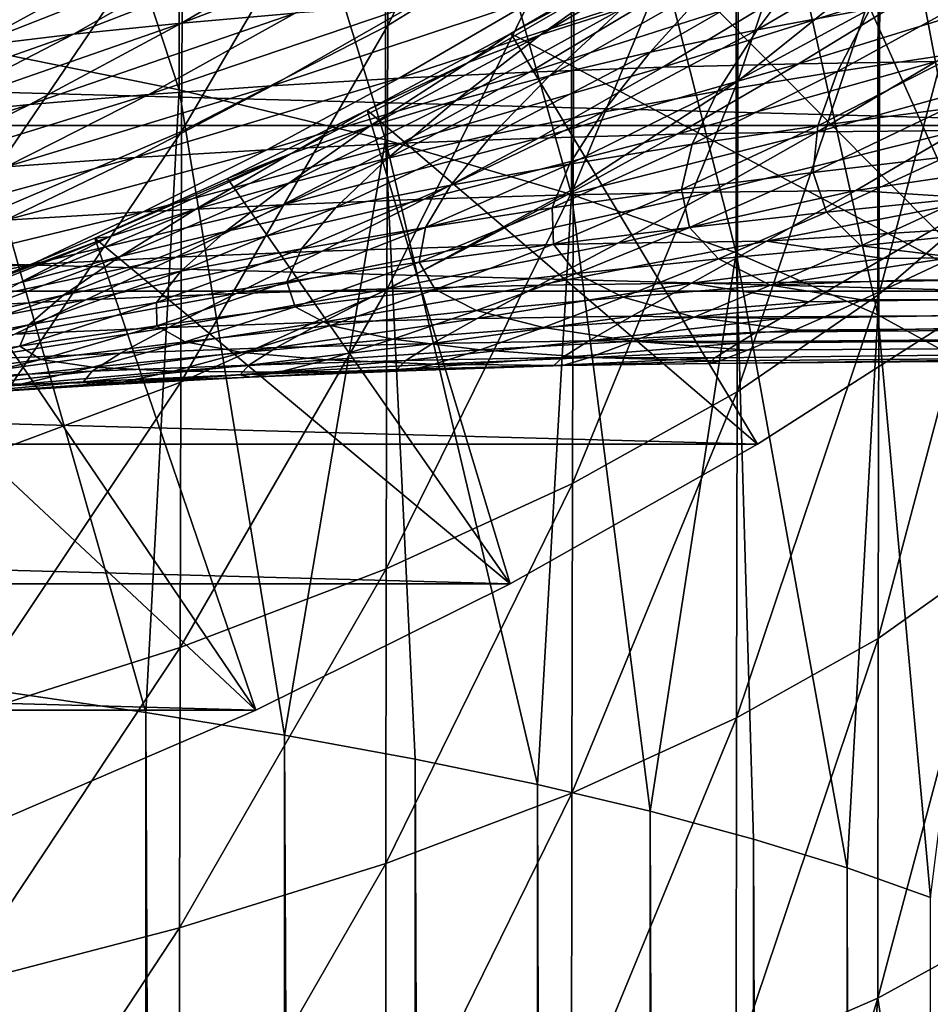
# Model space of a CAD drawing. Header units: metres. Extents: x -25 to 70, y -235 to 25.
# Tile 37 of 89: x 9.5 to 13.91, y -24.43 to -19.67. Entities that reach past the tile are written whole.
import ezdxf

# ---------------------------------------------------------------- set-up
doc = ezdxf.new("R2010")
doc.units = ezdxf.units.M
doc.layers.add('solid_10481012', color=7, linetype='CONTINUOUS')

msp = doc.modelspace()

# ---------------------------------------------------------------- linework, layer by layer
at = {"layer": 'solid_10481012'}
for points in [[(9.190574, -19.790384, 328.685822), (10.274258, -20.009043, 327.812866), (9.19181, -16.725376, 327.799866)], [(10.274258, -20.009043, 327.812866), (10.27564, -17.006947, 326.945038), (9.19181, -16.725376, 327.799866)], [(10.274258, -20.009043, 327.812866), (11.270379, -20.25104, 326.846741), (10.27564, -17.006947, 326.945038)], [(11.270379, -20.25104, 326.846741), (11.271895, -17.318567, 325.998962), (10.27564, -17.006947, 326.945038)], [(11.270379, -20.25104, 326.846741), (12.170236, -20.514355, 325.795471), (11.271895, -17.318567, 325.998962)], [(12.170236, -20.514355, 325.795471), (12.171873, -17.657644, 324.969543), (11.271895, -17.318567, 325.998962)], [(12.170236, -20.514355, 325.795471), (12.966365, -20.796705, 324.668243), (12.171873, -17.657644, 324.969543)], [(12.966365, -20.796705, 324.668243), (12.968109, -18.021231, 323.865723), (12.171873, -17.657644, 324.969543)], [(11.282581, -19.698296, 304.626312), (11.288189, -18.495089, 303.839813), (12.189468, -17.871046, 304.727966)], [(12.183413, -19.141752, 305.557617), (11.282581, -19.698296, 304.626312), (12.189468, -17.871046, 304.727966)], [(12.975128, -19.96739, 307.340546), (12.980403, -18.544979, 306.556274), (13.666568, -17.913012, 307.6138)], [(13.661015, -19.415276, 308.441254), (12.975128, -19.96739, 307.340546), (13.666568, -17.913012, 307.6138)], [(12.966365, -20.796705, 324.668243), (13.651788, -21.095707, 323.474518), (12.968109, -18.021231, 323.865723)], [(13.651788, -21.095707, 323.474518), (13.653625, -18.406258, 322.696808), (12.968109, -18.021231, 323.865723)], [(13.981906, -18.395689, 64.235161), (13.283619, -18.878344, 64.885124), (15.341186, -20.180944)], [(13.651788, -21.095707, 323.474518), (14.220782, -21.408798, 322.224548), (13.653625, -18.406258, 322.696808)], [(14.220782, -21.408798, 322.224548), (14.222695, -18.809429, 321.472809), (13.653625, -18.406258, 322.696808)], [(10.28538, -20.209776, 303.770386), (10.290493, -19.068604, 303.02356), (11.288189, -18.495089, 303.839813)], [(11.282581, -19.698296, 304.626312), (10.28538, -20.209776, 303.770386), (11.288189, -18.495089, 303.839813)], [(12.178461, -20.488758, 306.301117), (12.183413, -19.141752, 305.557617), (12.980403, -18.544979, 306.556274)], [(12.975128, -19.96739, 307.340546), (12.178461, -20.488758, 306.301117), (12.980403, -18.544979, 306.556274)], [(13.6567, -20.99811, 309.166138), (13.661015, -19.415276, 308.441254), (14.230393, -18.837145, 309.593842)], [(14.225899, -20.50638, 310.357635), (13.6567, -20.99811, 309.166138), (14.230393, -18.837145, 309.593842)], [(13.283619, -18.878344, 64.885124), (12.581222, -19.324966, 65.57061), (14.226094, -20.981915)], [(13.283619, -18.878344, 64.885124), (14.226094, -20.981915), (15.341186, -20.180944)], [(9.200523, -20.671934, 302.997009), (9.205097, -19.586813, 302.286041), (10.290493, -19.068604, 303.02356)], [(10.28538, -20.209776, 303.770386), (9.200523, -20.671934, 302.997009), (10.290493, -19.068604, 303.02356)], [(11.277996, -20.974979, 305.331757), (11.282581, -19.698296, 304.626312), (12.183413, -19.141752, 305.557617)], [(12.178461, -20.488758, 306.301117), (11.277996, -20.974979, 305.331757), (12.183413, -19.141752, 305.557617)], [(11.557055, -19.201338, 103.053192), (11.027163, -19.249609, 103.96508), (10.284714, -19.686279, 102.92511)], [(10.834277, -19.6387, 102.042076), (11.557055, -19.201338, 103.053192), (10.284714, -19.686279, 102.92511)], [(11.027163, -19.249609, 103.96508), (10.529306, -19.303759, 104.909279), (9.762037, -19.739948, 103.83757)], [(10.284714, -19.686279, 102.92511), (11.027163, -19.249609, 103.96508), (9.762037, -19.739948, 103.83757)], [(12.846838, -19.251347, 68.062065), (12.020483, -19.743494, 68.96035), (12.522959, -19.384661, 66.987617)], [(12.413144, -19.617029, 69.999359), (12.020483, -19.743494, 68.96035), (12.846838, -19.251347, 68.062065)], [(13.829752, -19.272787, 72.926964), (13.067963, -19.718346, 73.800644), (13.320235, -19.38167, 71.991203)], [(13.614035, -19.616491, 74.671783), (13.067963, -19.718346, 73.800644), (13.829752, -19.272787, 72.926964)], [(15.341186, -20.180944), (-15.341186, -20.180944), (-16.41123, -19.320818)], [(16.41123, -19.320818), (15.341186, -20.180944), (-16.41123, -19.320818)], [(10.529306, -19.303759, 104.909279), (10.065566, -19.363779, 105.877861), (9.26801, -19.799702, 104.772224)], [(9.762037, -19.739948, 103.83757), (10.529306, -19.303759, 104.909279), (9.26801, -19.799702, 104.772224)], [(10.065566, -19.363779, 105.877861), (9.637474, -19.429663, 106.862144), (8.803946, -19.865532, 105.72113)], [(9.26801, -19.799702, 104.772224), (10.065566, -19.363779, 105.877861), (8.803946, -19.865532, 105.72113)], [(12.581222, -19.324966, 65.57061), (11.877484, -19.735844, 66.293091), (14.226094, -20.981915)], [(12.522959, -19.384661, 66.987617), (11.877484, -19.735844, 66.293091), (12.581222, -19.324966, 65.57061)], [(12.522959, -19.384661, 66.987617), (11.670426, -19.875803, 67.905952), (11.877484, -19.735844, 66.293091)], [(12.020483, -19.743494, 68.96035), (11.670426, -19.875803, 67.905952), (12.522959, -19.384661, 66.987617)], [(13.320235, -19.38167, 71.991203), (12.550214, -19.82629, 72.883934), (12.847097, -19.49642, 71.012756)], [(13.067963, -19.718346, 73.800644), (12.550214, -19.82629, 72.883934), (13.320235, -19.38167, 71.991203)], [(12.97103, -21.467709, 308.028259), (12.975128, -19.96739, 307.340546), (13.661015, -19.415276, 308.441254)], [(13.6567, -20.99811, 309.166138), (12.97103, -21.467709, 308.028259), (13.661015, -19.415276, 308.441254)], [(9.637474, -19.429663, 106.862144), (9.193628, -19.529049, 107.78611), (8.58859, -19.833273, 106.980247)], [(8.803946, -19.865532, 105.72113), (9.637474, -19.429663, 106.862144), (8.58859, -19.833273, 106.980247)], [(13.256195, -19.509449, 98.913139), (12.622111, -19.532591, 99.625336), (11.966917, -19.9233, 98.628731)], [(12.611597, -19.899904, 97.941391), (13.256195, -19.509449, 98.913139), (11.966917, -19.9233, 98.628731)], [(12.847097, -19.49642, 71.012756), (12.063565, -19.940315, 71.927795), (12.413144, -19.617029, 69.999359)], [(12.550214, -19.82629, 72.883934), (12.063565, -19.940315, 71.927795), (12.847097, -19.49642, 71.012756)], [(13.904598, -19.492434, 98.254608), (13.256195, -19.509449, 98.913139), (12.611597, -19.899904, 97.941391)], [(13.267992, -19.88283, 97.302406), (13.904598, -19.492434, 98.254608), (12.611597, -19.899904, 97.941391)], [(14.563697, -19.481544, 97.65287), (13.904598, -19.492434, 98.254608), (13.267992, -19.88283, 97.302406)], [(13.933133, -19.87208, 96.7146), (14.563697, -19.481544, 97.65287), (13.267992, -19.88283, 97.302406)], [(12.622111, -19.532591, 99.625336), (12.005374, -19.56185, 100.387253), (11.336432, -19.953012, 99.36087)], [(11.966917, -19.9233, 98.628731), (12.622111, -19.532591, 99.625336), (11.336432, -19.953012, 99.36087)], [(14.185457, -19.520731, 75.491638), (13.455925, -19.91954, 76.374054), (13.614035, -19.616491, 74.671783)], [(14.052427, -19.830473, 77.121689), (13.455925, -19.91954, 76.374054), (14.185457, -19.520731, 75.491638)], [(11.40861, -19.597223, 101.194412), (10.834277, -19.6387, 102.042076), (10.126554, -20.031353, 100.94313)], [(10.722304, -19.989031, 100.133766), (11.40861, -19.597223, 101.194412), (10.126554, -20.031353, 100.94313)], [(12.005374, -19.56185, 100.387253), (11.40861, -19.597223, 101.194412), (10.722304, -19.989031, 100.133766)], [(11.336432, -19.953012, 99.36087), (12.005374, -19.56185, 100.387253), (10.722304, -19.989031, 100.133766)], [(10.834277, -19.6387, 102.042076), (10.284714, -19.686279, 102.92511), (9.551109, -20.079967, 101.784348)], [(10.126554, -20.031353, 100.94313), (10.834277, -19.6387, 102.042076), (9.551109, -20.079967, 101.784348)], [(12.413144, -19.617029, 69.999359), (11.61041, -20.060415, 70.939354), (12.020483, -19.743494, 68.96035)], [(12.063565, -19.940315, 71.927795), (11.61041, -20.060415, 70.939354), (12.413144, -19.617029, 69.999359)], [(13.614035, -19.616491, 74.671783), (12.877989, -20.014906, 75.574631), (13.067963, -19.718346, 73.800644)], [(13.455925, -19.91954, 76.374054), (12.877989, -20.014906, 75.574631), (13.614035, -19.616491, 74.671783)], [(10.284714, -19.686279, 102.92511), (9.762037, -19.739948, 103.83757), (8.997718, -20.134872, 102.652031)], [(9.551109, -20.079967, 101.784348), (10.284714, -19.686279, 102.92511), (8.997718, -20.134872, 102.652031)], [(10.281201, -21.421831, 304.440887), (10.28538, -20.209776, 303.770386), (11.282581, -19.698296, 304.626312)], [(11.277996, -20.974979, 305.331757), (10.281201, -21.421831, 304.440887), (11.282581, -19.698296, 304.626312)], [(9.762037, -19.739948, 103.83757), (9.26801, -19.799702, 104.772224), (8.467849, -20.196054, 103.539658)], [(8.997718, -20.134872, 102.652031), (9.762037, -19.739948, 103.83757), (8.467849, -20.196054, 103.539658)], [(11.877484, -19.735844, 66.293091), (11.182343, -20.10775, 67.046547), (13.06922, -21.721371)], [(11.670426, -19.875803, 67.905952), (11.182343, -20.10775, 67.046547), (11.877484, -19.735844, 66.293091)], [(12.020483, -19.743494, 68.96035), (11.192542, -20.186583, 69.9272), (11.670426, -19.875803, 67.905952)], [(11.61041, -20.060415, 70.939354), (11.192542, -20.186583, 69.9272), (12.020483, -19.743494, 68.96035)], [(11.877484, -19.735844, 66.293091), (13.06922, -21.721371), (14.226094, -20.981915)], [(13.067963, -19.718346, 73.800644), (12.321322, -20.116564, 74.728325), (12.550214, -19.82629, 72.883934)], [(12.877989, -20.014906, 75.574631), (12.321322, -20.116564, 74.728325), (13.067963, -19.718346, 73.800644)], [(10.112626, -23.01786, 328.601715), (10.274258, -20.009043, 327.812866), (9.190574, -19.790384, 328.685822)], [(9.405317, -22.915485, 329.182312), (10.112626, -23.01786, 328.601715), (9.190574, -19.790384, 328.685822)], [(12.550214, -19.82629, 72.883934), (11.78842, -20.224508, 73.840347), (12.063565, -19.940315, 71.927795)], [(12.321322, -20.116564, 74.728325), (11.78842, -20.224508, 73.840347), (12.550214, -19.82629, 72.883934)], [(14.052427, -19.830473, 77.121689), (13.360567, -20.183041, 78.025681), (13.455925, -19.91954, 76.374054)], [(13.980442, -20.100517, 78.695595), (13.360567, -20.183041, 78.025681), (14.052427, -19.830473, 77.121689)], [(11.670426, -19.875803, 67.905952), (10.811073, -20.31881, 68.900764), (11.182343, -20.10775, 67.046547)], [(11.192542, -20.186583, 69.9272), (10.811073, -20.31881, 68.900764), (11.670426, -19.875803, 67.905952)], [(13.267992, -19.88283, 97.302406), (12.611597, -19.899904, 97.941391), (12.010506, -20.241676, 96.918968)], [(12.681659, -20.223255, 96.31469), (13.267992, -19.88283, 97.302406), (12.010506, -20.241676, 96.918968)], [(13.933133, -19.87208, 96.7146), (13.267992, -19.88283, 97.302406), (12.681659, -20.223255, 96.31469)], [(13.359763, -20.211334, 95.755844), (13.933133, -19.87208, 96.7146), (12.681659, -20.223255, 96.31469)], [(13.359763, -20.211334, 95.755844), (14.042265, -20.205917, 95.244141), (14.603804, -19.867657, 96.179924)], [(13.359763, -20.211334, 95.755844), (14.603804, -19.867657, 96.179924), (13.933133, -19.87208, 96.7146)], [(11.966917, -19.9233, 98.628731), (11.336432, -19.953012, 99.36087), (10.698121, -20.29801, 98.253075)], [(11.348667, -20.266598, 97.566154), (11.966917, -19.9233, 98.628731), (10.698121, -20.29801, 98.253075)], [(12.063565, -19.940315, 71.927795), (11.28161, -20.33873, 72.916306), (11.61041, -20.060415, 70.939354)], [(11.78842, -20.224508, 73.840347), (11.28161, -20.33873, 72.916306), (12.063565, -19.940315, 71.927795)], [(12.611597, -19.899904, 97.941391), (11.966917, -19.9233, 98.628731), (11.348667, -20.266598, 97.566154)], [(12.010506, -20.241676, 96.918968), (12.611597, -19.899904, 97.941391), (11.348667, -20.266598, 97.566154)], [(13.455925, -19.91954, 76.374054), (12.753328, -20.272047, 77.305092), (12.877989, -20.014906, 75.574631)], [(13.360567, -20.183041, 78.025681), (12.753328, -20.272047, 77.305092), (13.455925, -19.91954, 76.374054)], [(11.336432, -19.953012, 99.36087), (10.722304, -19.989031, 100.133766), (10.060598, -20.335909, 98.976158)], [(10.698121, -20.29801, 98.253075), (11.336432, -19.953012, 99.36087), (10.060598, -20.335909, 98.976158)], [(12.174615, -21.911158, 306.953735), (12.178461, -20.488758, 306.301117), (12.975128, -19.96739, 307.340546)], [(12.97103, -21.467709, 308.028259), (12.174615, -21.911158, 306.953735), (12.975128, -19.96739, 307.340546)], [(10.126554, -20.031353, 100.94313), (9.551109, -20.079967, 101.784348), (8.831024, -20.431135, 100.515213)], [(9.437716, -20.380287, 99.731567), (10.126554, -20.031353, 100.94313), (8.831024, -20.431135, 100.515213)], [(10.722304, -19.989031, 100.133766), (10.126554, -20.031353, 100.94313), (9.437716, -20.380287, 99.731567)], [(10.060598, -20.335909, 98.976158), (10.722304, -19.989031, 100.133766), (9.437716, -20.380287, 99.731567)], [(10.112626, -23.01786, 328.601715), (10.783348, -23.127491, 327.97995), (10.274258, -20.009043, 327.812866)], [(10.783348, -23.127491, 327.97995), (11.270379, -20.25104, 326.846741), (10.274258, -20.009043, 327.812866)], [(12.877989, -20.014906, 75.574631), (12.161323, -20.367529, 76.537727), (12.321322, -20.116564, 74.728325)], [(12.753328, -20.272047, 77.305092), (12.161323, -20.367529, 76.537727), (12.877989, -20.014906, 75.574631)], [(9.551109, -20.079967, 101.784348), (8.997718, -20.134872, 102.652031), (8.24193, -20.488449, 101.322304)], [(8.831024, -20.431135, 100.515213), (9.551109, -20.079967, 101.784348), (8.24193, -20.488449, 101.322304)], [(11.61041, -20.060415, 70.939354), (10.802897, -20.459223, 71.962685), (11.192542, -20.186583, 69.9272)], [(11.28161, -20.33873, 72.916306), (10.802897, -20.459223, 71.962685), (11.61041, -20.060415, 70.939354)], [(11.182343, -20.10775, 67.046547), (10.507812, -20.437929, 67.820473), (11.87421, -22.396997)], [(10.811073, -20.31881, 68.900764), (10.507812, -20.437929, 67.820473), (11.182343, -20.10775, 67.046547)], [(11.182343, -20.10775, 67.046547), (11.87421, -22.396997), (13.06922, -21.721371)], [(12.321322, -20.116564, 74.728325), (11.586771, -20.469482, 75.728004), (11.78842, -20.224508, 73.840347)], [(12.161323, -20.367529, 76.537727), (11.586771, -20.469482, 75.728004), (12.321322, -20.116564, 74.728325)], [(13.980442, -20.100517, 78.695595), (13.338405, -20.408663, 79.614807), (13.360567, -20.183041, 78.025681)], [(13.981404, -20.333202, 80.20121), (13.338405, -20.408663, 79.614807), (13.980442, -20.100517, 78.695595)], [(14.226094, -20.981915), (-14.226094, -20.981915), (-15.341186, -20.180944)], [(15.341186, -20.180944), (14.226094, -20.981915), (-15.341186, -20.180944)], [(9.196785, -21.825592, 303.635925), (9.200523, -20.671934, 302.997009), (10.28538, -20.209776, 303.770386)], [(10.281201, -21.421831, 304.440887), (9.196785, -21.825592, 303.635925), (10.28538, -20.209776, 303.770386)], [(11.192542, -20.186583, 69.9272), (10.353778, -20.585978, 70.987335), (10.811073, -20.31881, 68.900764)], [(10.802897, -20.459223, 71.962685), (10.353778, -20.585978, 70.987335), (11.192542, -20.186583, 69.9272)], [(11.78842, -20.224508, 73.840347), (11.031718, -20.5779, 74.880623), (11.28161, -20.33873, 72.916306)], [(11.586771, -20.469482, 75.728004), (11.031718, -20.5779, 74.880623), (11.78842, -20.224508, 73.840347)], [(12.681659, -20.223255, 96.31469), (12.010506, -20.241676, 96.918968), (11.457779, -20.53727, 95.834076)], [(12.148701, -20.516821, 95.281647), (12.681659, -20.223255, 96.31469), (11.457779, -20.53727, 95.834076)], [(13.359763, -20.211334, 95.755844), (12.681659, -20.223255, 96.31469), (12.148701, -20.516821, 95.281647)], [(12.844954, -20.503031, 94.768738), (13.359763, -20.211334, 95.755844), (12.148701, -20.516821, 95.281647)], [(13.360567, -20.183041, 78.025681), (12.702971, -20.490772, 78.980553), (12.753328, -20.272047, 77.305092)], [(13.338405, -20.408663, 79.614807), (12.702971, -20.490772, 78.980553), (13.360567, -20.183041, 78.025681)], [(12.844954, -20.503031, 94.768738), (13.544583, -20.495905, 94.296867), (14.042265, -20.205917, 95.244141)], [(12.844954, -20.503031, 94.768738), (14.042265, -20.205917, 95.244141), (13.359763, -20.211334, 95.755844)], [(14.042265, -20.205917, 95.244141), (13.544583, -20.495905, 94.296867), (14.468399, -20.3577, 94.325943)], [(11.348667, -20.266598, 97.566154), (10.698121, -20.29801, 98.253075), (10.098905, -20.598131, 97.048172)], [(10.774005, -20.564375, 96.423836), (11.348667, -20.266598, 97.566154), (10.098905, -20.598131, 97.048172)], [(12.010506, -20.241676, 96.918968), (11.348667, -20.266598, 97.566154), (10.774005, -20.564375, 96.423836)], [(11.457779, -20.53727, 95.834076), (12.010506, -20.241676, 96.918968), (10.774005, -20.564375, 96.423836)], [(10.783348, -23.127491, 327.97995), (11.415276, -23.244057, 327.318878), (11.270379, -20.25104, 326.846741)], [(12.005416, -23.367054, 326.621338), (12.170236, -20.514355, 325.795471), (11.270379, -20.25104, 326.846741)], [(11.415276, -23.244057, 327.318878), (12.005416, -23.367054, 326.621338), (11.270379, -20.25104, 326.846741)], [(12.753328, -20.272047, 77.305092), (12.077629, -20.579521, 78.301178), (12.161323, -20.367529, 76.537727)], [(12.702971, -20.490772, 78.980553), (12.077629, -20.579521, 78.301178), (12.753328, -20.272047, 77.305092)], [(10.698121, -20.29801, 98.253075), (10.060598, -20.335909, 98.976158), (9.433816, -20.638529, 97.703949)], [(10.098905, -20.598131, 97.048172), (10.698121, -20.29801, 98.253075), (9.433816, -20.638529, 97.703949)], [(10.811073, -20.31881, 68.900764), (9.865628, -20.725336, 68.601303), (10.507812, -20.437929, 67.820473)], [(10.811073, -20.31881, 68.900764), (9.935174, -20.71899, 69.998863), (9.865628, -20.725336, 68.601303)], [(10.353778, -20.585978, 70.987335), (9.935174, -20.71899, 69.998863), (10.811073, -20.31881, 68.900764)], [(10.060598, -20.335909, 98.976158), (9.437716, -20.380287, 99.731567), (8.779995, -20.685566, 98.387848)], [(9.433816, -20.638529, 97.703949), (10.060598, -20.335909, 98.976158), (8.779995, -20.685566, 98.387848)], [(11.28161, -20.33873, 72.916306), (10.498076, -20.692774, 74.000626), (10.802897, -20.459223, 71.962685)], [(11.031718, -20.5779, 74.880623), (10.498076, -20.692774, 74.000626), (11.28161, -20.33873, 72.916306)], [(12.161323, -20.367529, 76.537727), (11.464456, -20.674908, 77.580154), (11.586771, -20.469482, 75.728004)], [(12.077629, -20.579521, 78.301178), (11.464456, -20.674908, 77.580154), (12.161323, -20.367529, 76.537727)], [(13.981404, -20.333202, 80.20121), (13.403504, -20.599865, 81.122078), (13.338405, -20.408663, 79.614807)], [(13.981404, -20.333202, 80.20121), (14.070271, -20.532763, 81.619041), (13.403504, -20.599865, 81.122078)], [(13.544583, -20.495905, 94.296867), (14.169669, -20.535664, 93.731606), (14.468399, -20.3577, 94.325943)], [(13.338405, -20.408663, 79.614807), (12.740441, -20.673754, 80.581642), (12.702971, -20.490772, 78.980553)], [(13.403504, -20.599865, 81.122078), (12.740441, -20.673754, 80.581642), (13.338405, -20.408663, 79.614807)], [(10.507812, -20.437929, 67.820473), (9.865628, -20.725336, 68.601303), (11.87421, -22.396997)], [(10.802897, -20.459223, 71.962685), (9.987484, -20.814096, 73.093872), (10.353778, -20.585978, 70.987335)], [(10.498076, -20.692774, 74.000626), (9.987484, -20.814096, 73.093872), (10.802897, -20.459223, 71.962685)], [(11.586771, -20.469482, 75.728004), (10.865222, -20.776924, 76.821404), (11.031718, -20.5779, 74.880623)], [(11.464456, -20.674908, 77.580154), (10.865222, -20.776924, 76.821404), (11.586771, -20.469482, 75.728004)], [(11.274434, -22.324713, 305.95166), (11.277996, -20.974979, 305.331757), (12.178461, -20.488758, 306.301117)], [(12.174615, -21.911158, 306.953735), (11.274434, -22.324713, 305.95166), (12.178461, -20.488758, 306.301117)], [(12.844954, -20.503031, 94.768738), (12.148701, -20.516821, 95.281647), (11.677786, -20.765289, 94.202133)], [(12.393985, -20.749674, 93.751297), (12.844954, -20.503031, 94.768738), (11.677786, -20.765289, 94.202133)], [(12.702971, -20.490772, 78.980553), (12.083223, -20.754429, 79.999367), (12.077629, -20.579521, 78.301178)], [(12.740441, -20.673754, 80.581642), (12.083223, -20.754429, 79.999367), (12.702971, -20.490772, 78.980553)], [(12.393985, -20.749674, 93.751297), (13.112661, -20.740858, 93.335258), (13.544583, -20.495905, 94.296867)], [(12.393985, -20.749674, 93.751297), (13.544583, -20.495905, 94.296867), (12.844954, -20.503031, 94.768738)], [(50.402424, -20.477703, 92.673904), (13.178622, -21.113176, 91.027771), (13.065208, -21.179487, 90.530838)], [(50.402424, -20.872255, 90.351738), (50.402424, -20.477703, 92.673904), (13.065208, -21.179487, 90.530838)], [(13.544583, -20.495905, 94.296867), (13.112661, -20.740858, 93.335258), (14.169669, -20.535664, 93.731606)], [(50.402424, -20.477703, 92.673904), (13.317292, -21.032778, 91.536133), (13.178622, -21.113176, 91.027771)], [(50.402424, -20.477703, 92.673904), (13.483333, -20.936756, 92.058624), (13.317292, -21.032778, 91.536133)], [(50.402424, -20.477703, 92.673904), (13.679139, -20.823261, 92.597725), (13.483333, -20.936756, 92.058624)], [(13.653625, -22.659874, 309.783142), (13.6567, -20.99811, 309.166138), (14.225899, -20.50638, 310.357635)], [(14.222695, -22.256702, 311.007141), (13.653625, -22.659874, 309.783142), (14.225899, -20.50638, 310.357635)], [(50.402424, -20.477703, 92.673904), (13.90715, -20.690254, 93.155174), (13.679139, -20.823261, 92.597725)], [(11.457779, -20.53727, 95.834076), (10.774005, -20.564375, 96.423836), (10.258443, -20.81691, 95.202461)], [(10.965494, -20.787703, 94.68647), (11.457779, -20.53727, 95.834076), (10.258443, -20.81691, 95.202461)], [(12.148701, -20.516821, 95.281647), (11.457779, -20.53727, 95.834076), (10.965494, -20.787703, 94.68647)], [(11.677786, -20.765289, 94.202133), (12.148701, -20.516821, 95.281647), (10.965494, -20.787703, 94.68647)], [(12.005416, -23.367054, 326.621338), (12.551208, -23.495886, 325.890686), (12.170236, -20.514355, 325.795471)], [(12.551208, -23.495886, 325.890686), (12.966365, -20.796705, 324.668243), (12.170236, -20.514355, 325.795471)], [(13.112661, -20.740858, 93.335258), (13.90715, -20.690254, 93.155174), (14.169669, -20.535664, 93.731606)], [(13.403504, -20.599865, 81.122078), (14.070271, -20.532763, 81.619041), (13.569961, -20.762024, 82.521362)], [(13.569961, -20.762024, 82.521362), (14.070271, -20.532763, 81.619041), (14.291911, -20.686831, 82.844978)], [(10.098905, -20.598131, 97.048172), (9.433816, -20.638529, 97.703949), (8.864441, -20.895683, 96.319672)], [(9.557761, -20.852905, 95.747749), (10.098905, -20.598131, 97.048172), (8.864441, -20.895683, 96.319672)], [(10.353778, -20.585978, 70.987335), (9.501164, -20.94186, 72.167427), (9.935174, -20.71899, 69.998863)], [(9.987484, -20.814096, 73.093872), (9.501164, -20.94186, 72.167427), (10.353778, -20.585978, 70.987335)], [(10.774005, -20.564375, 96.423836), (10.098905, -20.598131, 97.048172), (9.557761, -20.852905, 95.747749)], [(10.258443, -20.81691, 95.202461), (10.774005, -20.564375, 96.423836), (9.557761, -20.852905, 95.747749)], [(11.031718, -20.5779, 74.880623), (10.281565, -20.885565, 76.029099), (10.498076, -20.692774, 74.000626)], [(10.865222, -20.776924, 76.821404), (10.281565, -20.885565, 76.029099), (11.031718, -20.5779, 74.880623)], [(12.077629, -20.579521, 78.301178), (11.433801, -20.841887, 79.377647), (11.464456, -20.674908, 77.580154)], [(12.083223, -20.754429, 79.999367), (11.433801, -20.841887, 79.377647), (12.077629, -20.579521, 78.301178)], [(13.403504, -20.599865, 81.122078), (12.880529, -20.825611, 82.080307), (12.740441, -20.673754, 80.581642)], [(13.403504, -20.599865, 81.122078), (13.569961, -20.762024, 82.521362), (12.880529, -20.825611, 82.080307)], [(10.498076, -20.692774, 74.000626), (9.71501, -21.000818, 75.207726), (9.987484, -20.814096, 73.093872)], [(10.281565, -20.885565, 76.029099), (9.71501, -21.000818, 75.207726), (10.498076, -20.692774, 74.000626)], [(11.464456, -20.674908, 77.580154), (10.793777, -20.936119, 78.719513), (10.865222, -20.776924, 76.821404)], [(11.433801, -20.841887, 79.377647), (10.793777, -20.936119, 78.719513), (11.464456, -20.674908, 77.580154)], [(12.740441, -20.673754, 80.581642), (12.193846, -20.896105, 81.60215), (12.083223, -20.754429, 79.999367)], [(12.880529, -20.825611, 82.080307), (12.193846, -20.896105, 81.60215), (12.740441, -20.673754, 80.581642)], [(13.112661, -20.740858, 93.335258), (13.679139, -20.823261, 92.597725), (13.90715, -20.690254, 93.155174)], [(13.569961, -20.762024, 82.521362), (14.291911, -20.686831, 82.844978), (14.019011, -20.817051, 83.387932)], [(9.935174, -20.71899, 69.998863), (9.039862, -21.076056, 71.229057), (9.262103, -20.972269, 69.379753)], [(9.501164, -20.94186, 72.167427), (9.039862, -21.076056, 71.229057), (9.935174, -20.71899, 69.998863)], [(9.935174, -20.71899, 69.998863), (9.262103, -20.972269, 69.379753), (9.865628, -20.725336, 68.601303)], [(9.865628, -20.725336, 68.601303), (9.262103, -20.972269, 69.379753), (10.644196, -23.007034)], [(9.865628, -20.725336, 68.601303), (10.644196, -23.007034), (11.87421, -22.396997)], [(12.014752, -20.952856, 92.707169), (12.750513, -20.942848, 92.359283), (13.112661, -20.740858, 93.335258)], [(12.014752, -20.952856, 92.707169), (13.112661, -20.740858, 93.335258), (12.393985, -20.749674, 93.751297)], [(13.112661, -20.740858, 93.335258), (12.750513, -20.942848, 92.359283), (13.679139, -20.823261, 92.597725)], [(10.965494, -20.787703, 94.68647), (10.258443, -20.81691, 95.202461), (9.82162, -21.024376, 93.916786)], [(10.549353, -20.993624, 93.487206), (10.965494, -20.787703, 94.68647), (9.82162, -21.024376, 93.916786)], [(10.865222, -20.776924, 76.821404), (10.164525, -21.037121, 78.028381), (10.281565, -20.885565, 76.029099)], [(10.793777, -20.936119, 78.719513), (10.164525, -21.037121, 78.028381), (10.865222, -20.776924, 76.821404)], [(11.677786, -20.765289, 94.202133), (10.965494, -20.787703, 94.68647), (10.549353, -20.993624, 93.487206)], [(11.280704, -20.969782, 93.083496), (11.677786, -20.765289, 94.202133), (10.549353, -20.993624, 93.487206)], [(12.393985, -20.749674, 93.751297), (11.677786, -20.765289, 94.202133), (11.280704, -20.969782, 93.083496)], [(12.014752, -20.952856, 92.707169), (12.393985, -20.749674, 93.751297), (11.280704, -20.969782, 93.083496)], [(12.083223, -20.754429, 79.999367), (11.511488, -20.973503, 81.088272), (11.433801, -20.841887, 79.377647)], [(12.193846, -20.896105, 81.60215), (11.511488, -20.973503, 81.088272), (12.083223, -20.754429, 79.999367)], [(12.551208, -23.495886, 325.890686), (13.050858, -23.630079, 325.129639), (12.966365, -20.796705, 324.668243)], [(12.880529, -20.825611, 82.080307), (13.569961, -20.762024, 82.521362), (13.132523, -20.953268, 83.448753)], [(13.502827, -23.769238, 324.340454), (13.651788, -21.095707, 323.474518), (12.966365, -20.796705, 324.668243)], [(13.050858, -23.630079, 325.129639), (13.502827, -23.769238, 324.340454), (12.966365, -20.796705, 324.668243)], [(13.132523, -20.953268, 83.448753), (13.569961, -20.762024, 82.521362), (14.019011, -20.817051, 83.387932)], [(10.258443, -20.81691, 95.202461), (9.557761, -20.852905, 95.747749), (9.098294, -21.062035, 94.370308)], [(9.82162, -21.024376, 93.916786), (10.258443, -20.81691, 95.202461), (9.098294, -21.062035, 94.370308)], [(9.987484, -20.814096, 73.093872), (9.166863, -21.122681, 74.362488), (9.501164, -20.94186, 72.167427)], [(9.71501, -21.000818, 75.207726), (9.166863, -21.122681, 74.362488), (9.987484, -20.814096, 73.093872)], [(11.433801, -20.841887, 79.377647), (10.834901, -21.057802, 80.540726), (10.793777, -20.936119, 78.719513)], [(11.511488, -20.973503, 81.088272), (10.834901, -21.057802, 80.540726), (11.433801, -20.841887, 79.377647)], [(12.880529, -20.825611, 82.080307), (12.420902, -21.011045, 83.076309), (12.193846, -20.896105, 81.60215)], [(12.880529, -20.825611, 82.080307), (13.132523, -20.953268, 83.448753), (12.420902, -21.011045, 83.076309)], [(12.750513, -20.942848, 92.359283), (13.483333, -20.936756, 92.058624), (13.679139, -20.823261, 92.597725)], [(13.132523, -20.953268, 83.448753), (14.019011, -20.817051, 83.387932), (13.781353, -20.928734, 83.913757)], [(50.402424, -20.872255, 85.648262), (13.781353, -20.928734, 83.913757), (14.019011, -20.817051, 83.387932)], [(9.557761, -20.852905, 95.747749), (8.864441, -20.895683, 96.319672), (8.380076, -21.106592, 94.845596)], [(9.098294, -21.062035, 94.370308), (9.557761, -20.852905, 95.747749), (8.380076, -21.106592, 94.845596)], [(10.281565, -20.885565, 76.029099), (9.547308, -21.144884, 77.307892), (9.71501, -21.000818, 75.207726)], [(10.164525, -21.037121, 78.028381), (9.547308, -21.144884, 77.307892), (10.281565, -20.885565, 76.029099)], [(50.402424, -20.872255, 90.351738), (12.863059, -21.303782, 89.095428), (12.834632, -21.33144, 88.177032)], [(50.402424, -21.004326, 88), (50.402424, -20.872255, 90.351738), (12.834632, -21.33144, 88.177032)], [(50.402424, -20.872255, 90.351738), (12.975524, -21.232819, 90.043678), (12.863059, -21.303782, 89.095428)], [(50.402424, -20.872255, 90.351738), (13.065208, -21.179487, 90.530838), (12.975524, -21.232819, 90.043678)], [(50.402424, -20.872255, 85.648262), (13.122874, -21.225241, 85.892036), (13.248013, -21.17115, 85.41346)], [(50.402424, -20.872255, 85.648262), (50.402424, -21.004326, 88), (13.122874, -21.225241, 85.892036)], [(50.402424, -20.872255, 85.648262), (13.248013, -21.17115, 85.41346), (13.398355, -21.104383, 84.924812)], [(50.402424, -20.872255, 85.648262), (13.398355, -21.104383, 84.924812), (13.575447, -21.023972, 84.425301)], [(50.402424, -20.872255, 85.648262), (13.575447, -21.023972, 84.425301), (13.781353, -20.928734, 83.913757)], [(10.793777, -20.936119, 78.719513), (10.165274, -21.148996, 79.962074), (10.164525, -21.037121, 78.028381)], [(10.834901, -21.057802, 80.540726), (10.165274, -21.148996, 79.962074), (10.793777, -20.936119, 78.719513)], [(12.193846, -20.896105, 81.60215), (11.711209, -21.07583, 82.673203), (11.511488, -20.973503, 81.088272)], [(12.420902, -21.011045, 83.076309), (11.711209, -21.07583, 82.673203), (12.193846, -20.896105, 81.60215)], [(12.750513, -20.942848, 92.359283), (13.317292, -21.032778, 91.536133), (13.483333, -20.936756, 92.058624)], [(13.132523, -20.953268, 83.448753), (13.781353, -20.928734, 83.913757), (13.575447, -21.023972, 84.425301)], [(13.06922, -21.721371), (-13.06922, -21.721371), (-14.226094, -20.981915)], [(14.226094, -20.981915), (13.06922, -21.721371), (-14.226094, -20.981915)], [(9.262103, -20.972269, 69.379753), (8.694625, -21.18445, 70.157616), (10.644196, -23.007034)], [(11.280704, -20.969782, 93.083496), (10.549353, -20.993624, 93.487206), (10.22186, -21.157059, 92.251648)], [(10.967354, -21.132086, 91.936218), (11.280704, -20.969782, 93.083496), (10.22186, -21.157059, 92.251648)], [(10.277954, -22.704781, 305.030731), (10.281201, -21.421831, 304.440887), (11.277996, -20.974979, 305.331757)], [(11.274434, -22.324713, 305.95166), (10.277954, -22.704781, 305.030731), (11.277996, -20.974979, 305.331757)], [(11.511488, -20.973503, 81.088272), (11.004546, -21.147617, 82.240601), (10.834901, -21.057802, 80.540726)], [(12.014752, -20.952856, 92.707169), (11.280704, -20.969782, 93.083496), (10.967354, -21.132086, 91.936218)], [(11.714562, -21.114124, 91.641975), (12.014752, -20.952856, 92.707169), (10.967354, -21.132086, 91.936218)], [(11.711209, -21.07583, 82.673203), (11.004546, -21.147617, 82.240601), (11.511488, -20.973503, 81.088272)], [(11.714562, -21.114124, 91.641975), (12.462864, -21.103176, 91.369736), (12.750513, -20.942848, 92.359283)], [(11.714562, -21.114124, 91.641975), (12.750513, -20.942848, 92.359283), (12.014752, -20.952856, 92.707169)], [(12.420902, -21.011045, 83.076309), (13.132523, -20.953268, 83.448753), (12.764177, -21.107183, 84.401009)], [(12.750513, -20.942848, 92.359283), (12.462864, -21.103176, 91.369736), (13.317292, -21.032778, 91.536133)], [(12.764177, -21.107183, 84.401009), (13.132523, -20.953268, 83.448753), (13.575447, -21.023972, 84.425301)], [(9.82162, -21.024376, 93.916786), (9.098294, -21.062035, 94.370308), (8.738292, -21.228024, 92.941017)], [(9.478668, -21.189039, 92.587074), (9.82162, -21.024376, 93.916786), (8.738292, -21.228024, 92.941017)], [(9.71501, -21.000818, 75.207726), (8.943306, -21.259403, 76.561958), (9.166863, -21.122681, 74.362488)], [(9.547308, -21.144884, 77.307892), (8.943306, -21.259403, 76.561958), (9.71501, -21.000818, 75.207726)], [(10.549353, -20.993624, 93.487206), (9.82162, -21.024376, 93.916786), (9.478668, -21.189039, 92.587074)], [(10.22186, -21.157059, 92.251648), (10.549353, -20.993624, 93.487206), (9.478668, -21.189039, 92.587074)], [(12.420902, -21.011045, 83.076309), (12.034629, -21.157124, 84.10408), (11.711209, -21.07583, 82.673203)], [(12.420902, -21.011045, 83.076309), (12.764177, -21.107183, 84.401009), (12.034629, -21.157124, 84.10408)], [(12.462864, -21.103176, 91.369736), (13.178622, -21.113176, 91.027771), (13.317292, -21.032778, 91.536133)], [(12.764177, -21.107183, 84.401009), (13.575447, -21.023972, 84.425301), (13.398355, -21.104383, 84.924812)], [(50.402424, -21.004326, 88), (12.834632, -21.33144, 88.177032), (12.886747, -21.319376, 87.274437)], [(50.402424, -21.004326, 88), (12.886747, -21.319376, 87.274437), (13.021724, -21.267479, 86.360977)], [(12.968109, -23.044901, 308.614227), (12.97103, -21.467709, 308.028259), (13.6567, -20.99811, 309.166138)], [(13.653625, -22.659874, 309.783142), (12.968109, -23.044901, 308.614227), (13.6567, -20.99811, 309.166138)], [(50.402424, -21.004326, 88), (13.021724, -21.267479, 86.360977), (13.122874, -21.225241, 85.892036)], [(10.164525, -21.037121, 78.028381), (9.503624, -21.24708, 79.355247), (9.547308, -21.144884, 77.307892)], [(10.165274, -21.148996, 79.962074), (9.503624, -21.24708, 79.355247), (10.164525, -21.037121, 78.028381)], [(10.834901, -21.057802, 80.540726), (10.301923, -21.226404, 81.780167), (10.165274, -21.148996, 79.962074)], [(11.004546, -21.147617, 82.240601), (10.301923, -21.226404, 81.780167), (10.834901, -21.057802, 80.540726)], [(11.711209, -21.07583, 82.673203), (11.306336, -21.214148, 83.783028), (11.004546, -21.147617, 82.240601)], [(12.034629, -21.157124, 84.10408), (11.306336, -21.214148, 83.783028), (11.711209, -21.07583, 82.673203)], [(11.714562, -21.114124, 91.641975), (10.967354, -21.132086, 91.936218), (10.743423, -21.254436, 90.770134)], [(11.498384, -21.23502, 90.561745), (11.714562, -21.114124, 91.641975), (10.743423, -21.254436, 90.770134)], [(11.498384, -21.23502, 90.561745), (12.253973, -21.222692, 90.368843), (12.462864, -21.103176, 91.369736)], [(11.498384, -21.23502, 90.561745), (12.462864, -21.103176, 91.369736), (11.714562, -21.114124, 91.641975)], [(12.034629, -21.157124, 84.10408), (12.764177, -21.107183, 84.401009), (12.470673, -21.223557, 85.372948)], [(12.462864, -21.103176, 91.369736), (12.253973, -21.222692, 90.368843), (13.178622, -21.113176, 91.027771)], [(12.253973, -21.222692, 90.368843), (13.065208, -21.179487, 90.530838), (13.178622, -21.113176, 91.027771)], [(12.470673, -21.223557, 85.372948), (12.764177, -21.107183, 84.401009), (13.248013, -21.17115, 85.41346)], [(12.764177, -21.107183, 84.401009), (13.398355, -21.104383, 84.924812), (13.248013, -21.17115, 85.41346)], [(13.502827, -23.769238, 324.340454), (13.905787, -23.912939, 323.525452), (13.651788, -21.095707, 323.474518)], [(13.905787, -23.912939, 323.525452), (14.220782, -21.408798, 322.224548), (13.651788, -21.095707, 323.474518)], [(9.547308, -21.144884, 77.307892), (8.850891, -21.352043, 78.723343), (8.943306, -21.259403, 76.561958)], [(9.503624, -21.24708, 79.355247), (8.850891, -21.352043, 78.723343), (9.547308, -21.144884, 77.307892)], [(10.22186, -21.157059, 92.251648), (9.478668, -21.189039, 92.587074), (9.236754, -21.314528, 91.230797)], [(9.989433, -21.280941, 90.993423), (10.22186, -21.157059, 92.251648), (9.236754, -21.314528, 91.230797)], [(10.165274, -21.148996, 79.962074), (9.604175, -21.312183, 81.294037), (9.503624, -21.24708, 79.355247)], [(10.301923, -21.226404, 81.780167), (9.604175, -21.312183, 81.294037), (10.165274, -21.148996, 79.962074)], [(10.967354, -21.132086, 91.936218), (10.22186, -21.157059, 92.251648), (9.989433, -21.280941, 90.993423)], [(10.743423, -21.254436, 90.770134), (10.967354, -21.132086, 91.936218), (9.989433, -21.280941, 90.993423)], [(11.004546, -21.147617, 82.240601), (10.58001, -21.278252, 83.438744), (10.301923, -21.226404, 81.780167)], [(11.306336, -21.214148, 83.783028), (10.58001, -21.278252, 83.438744), (11.004546, -21.147617, 82.240601)], [(12.034629, -21.157124, 84.10408), (11.728298, -21.264688, 85.15535), (11.306336, -21.214148, 83.783028)], [(12.034629, -21.157124, 84.10408), (12.470673, -21.223557, 85.372948), (11.728298, -21.264688, 85.15535)], [(12.470673, -21.223557, 85.372948), (13.248013, -21.17115, 85.41346), (13.122874, -21.225241, 85.892036)], [(8.694625, -21.18445, 70.157616), (9.382946, -23.549582), (10.644196, -23.007034)], [(11.306336, -21.214148, 83.783028), (10.986665, -21.312958, 84.920204), (10.58001, -21.278252, 83.438744)], [(11.728298, -21.264688, 85.15535), (10.986665, -21.312958, 84.920204), (11.306336, -21.214148, 83.783028)], [(11.368626, -21.316826, 89.472847), (12.127062, -21.301975, 89.361298), (12.253973, -21.222692, 90.368843)], [(11.368626, -21.316826, 89.472847), (12.253973, -21.222692, 90.368843), (11.498384, -21.23502, 90.561745)], [(11.728298, -21.264688, 85.15535), (12.470673, -21.223557, 85.372948), (12.257235, -21.301767, 86.357857)], [(12.253973, -21.222692, 90.368843), (12.127062, -21.301975, 89.361298), (12.975524, -21.232819, 90.043678)], [(12.253973, -21.222692, 90.368843), (12.975524, -21.232819, 90.043678), (13.065208, -21.179487, 90.530838)], [(12.257235, -21.301767, 86.357857), (12.470673, -21.223557, 85.372948), (13.021724, -21.267479, 86.360977)], [(12.470673, -21.223557, 85.372948), (13.122874, -21.225241, 85.892036), (13.021724, -21.267479, 86.360977)], [(9.503624, -21.24708, 79.355247), (8.912018, -21.404949, 80.784615), (8.850891, -21.352043, 78.723343)], [(9.604175, -21.312183, 81.294037), (8.912018, -21.404949, 80.784615), (9.503624, -21.24708, 79.355247)], [(10.301923, -21.226404, 81.780167), (9.856308, -21.349432, 83.072548), (9.604175, -21.312183, 81.294037)], [(10.743423, -21.254436, 90.770134), (9.989433, -21.280941, 90.993423), (9.852875, -21.367956, 89.722359)], [(10.610508, -21.338821, 89.593315), (10.743423, -21.254436, 90.770134), (9.852875, -21.367956, 89.722359)], [(10.58001, -21.278252, 83.438744), (9.856308, -21.349432, 83.072548), (10.301923, -21.226404, 81.780167)], [(11.498384, -21.23502, 90.561745), (10.743423, -21.254436, 90.770134), (10.610508, -21.338821, 89.593315)], [(11.368626, -21.316826, 89.472847), (11.498384, -21.23502, 90.561745), (10.610508, -21.338821, 89.593315)], [(11.728298, -21.264688, 85.15535), (11.506491, -21.334272, 86.221733), (10.986665, -21.312958, 84.920204)], [(11.728298, -21.264688, 85.15535), (12.257235, -21.301767, 86.357857), (11.506491, -21.334272, 86.221733)], [(12.127062, -21.301975, 89.361298), (12.863059, -21.303782, 89.095428), (12.975524, -21.232819, 90.043678)], [(12.257235, -21.301767, 86.357857), (13.021724, -21.267479, 86.360977), (12.886747, -21.319376, 87.274437)], [(9.604175, -21.312183, 81.294037), (9.135775, -21.427683, 82.686119), (8.912018, -21.404949, 80.784615)], [(9.989433, -21.280941, 90.993423), (9.236754, -21.314528, 91.230797), (9.095897, -21.404228, 89.859505)], [(9.852875, -21.367956, 89.722359), (9.989433, -21.280941, 90.993423), (9.095897, -21.404228, 89.859505)], [(9.856308, -21.349432, 83.072548), (9.135775, -21.427683, 82.686119), (9.604175, -21.312183, 81.294037)], [(10.58001, -21.278252, 83.438744), (10.246181, -21.368364, 84.668159), (9.856308, -21.349432, 83.072548)], [(10.986665, -21.312958, 84.920204), (10.246181, -21.368364, 84.668159), (10.58001, -21.278252, 83.438744)], [(10.986665, -21.312958, 84.920204), (10.756133, -21.373949, 86.074669), (10.246181, -21.368364, 84.668159)], [(11.368626, -21.316826, 89.472847), (10.610508, -21.338821, 89.593315), (10.568345, -21.386576, 88.414017)], [(11.326347, -21.360397, 88.38266), (11.368626, -21.316826, 89.472847), (10.568345, -21.386576, 88.414017)], [(11.506491, -21.334272, 86.221733), (10.756133, -21.373949, 86.074669), (10.986665, -21.312958, 84.920204)], [(11.326347, -21.360397, 88.38266), (12.084525, -21.341394, 88.3536), (12.127062, -21.301975, 89.361298)], [(11.326347, -21.360397, 88.38266), (12.127062, -21.301975, 89.361298), (11.368626, -21.316826, 89.472847)], [(11.506491, -21.334272, 86.221733), (12.257235, -21.301767, 86.357857), (12.127888, -21.341211, 87.351685)], [(12.127062, -21.301975, 89.361298), (12.084525, -21.341394, 88.3536), (12.863059, -21.303782, 89.095428)], [(12.084525, -21.341394, 88.3536), (12.834632, -21.33144, 88.177032), (12.863059, -21.303782, 89.095428)], [(12.127888, -21.341211, 87.351685), (12.257235, -21.301767, 86.357857), (12.886747, -21.319376, 87.274437)], [(12.127888, -21.341211, 87.351685), (12.886747, -21.319376, 87.274437), (12.834632, -21.33144, 88.177032)], [(9.852875, -21.367956, 89.722359), (9.095897, -21.404228, 89.859505), (9.053197, -21.460445, 88.483284)], [(9.810597, -21.419928, 88.447601), (9.852875, -21.367956, 89.722359), (9.053197, -21.460445, 88.483284)], [(9.856308, -21.349432, 83.072548), (9.507234, -21.430902, 84.400169), (9.135775, -21.427683, 82.686119)], [(10.246181, -21.368364, 84.668159), (9.507234, -21.430902, 84.400169), (9.856308, -21.349432, 83.072548)], [(10.610508, -21.338821, 89.593315), (9.852875, -21.367956, 89.722359), (9.810597, -21.419928, 88.447601)], [(10.568345, -21.386576, 88.414017), (10.610508, -21.338821, 89.593315), (9.810597, -21.419928, 88.447601)], [(11.326347, -21.360397, 88.38266), (10.568345, -21.386576, 88.414017), (10.616726, -21.398293, 87.239952)], [(11.372209, -21.366159, 87.297981), (11.326347, -21.360397, 88.38266), (10.616726, -21.398293, 87.239952)], [(11.372209, -21.366159, 87.297981), (10.616726, -21.398293, 87.239952), (10.756133, -21.373949, 86.074669)], [(11.506491, -21.334272, 86.221733), (11.372209, -21.366159, 87.297981), (10.756133, -21.373949, 86.074669)], [(11.372209, -21.366159, 87.297981), (12.084525, -21.341394, 88.3536), (11.326347, -21.360397, 88.38266)], [(11.506491, -21.334272, 86.221733), (12.127888, -21.341211, 87.351685), (11.372209, -21.366159, 87.297981)], [(11.372209, -21.366159, 87.297981), (12.127888, -21.341211, 87.351685), (12.084525, -21.341394, 88.3536)], [(12.084525, -21.341394, 88.3536), (12.127888, -21.341211, 87.351685), (12.834632, -21.33144, 88.177032)], [(10.246181, -21.368364, 84.668159), (10.006365, -21.420797, 85.917068), (9.507234, -21.430902, 84.400169)], [(10.568345, -21.386576, 88.414017), (9.810597, -21.419928, 88.447601), (9.861534, -21.437609, 87.177773)], [(10.616726, -21.398293, 87.239952), (10.568345, -21.386576, 88.414017), (9.861534, -21.437609, 87.177773)], [(10.616726, -21.398293, 87.239952), (9.861534, -21.437609, 87.177773), (10.006365, -21.420797, 85.917068)], [(10.756133, -21.373949, 86.074669), (10.006365, -21.420797, 85.917068), (10.246181, -21.368364, 84.668159)], [(10.756133, -21.373949, 86.074669), (10.616726, -21.398293, 87.239952), (10.006365, -21.420797, 85.917068)], [(9.507234, -21.430902, 84.400169), (8.770145, -21.500565, 84.117447), (9.135775, -21.427683, 82.686119)], [(9.507234, -21.430902, 84.400169), (9.257385, -21.474812, 85.749519), (8.770145, -21.500565, 84.117447)], [(9.810597, -21.419928, 88.447601), (9.053197, -21.460445, 88.483284), (9.106733, -21.484102, 87.111671)], [(9.861534, -21.437609, 87.177773), (9.810597, -21.419928, 88.447601), (9.106733, -21.484102, 87.111671)], [(9.861534, -21.437609, 87.177773), (9.106733, -21.484102, 87.111671), (9.257385, -21.474812, 85.749519)], [(9.19388, -23.048201, 304.198578), (9.196785, -21.825592, 303.635925), (10.281201, -21.421831, 304.440887)], [(10.277954, -22.704781, 305.030731), (9.19388, -23.048201, 304.198578), (10.281201, -21.421831, 304.440887)], [(10.006365, -21.420797, 85.917068), (9.257385, -21.474812, 85.749519), (9.507234, -21.430902, 84.400169)], [(10.006365, -21.420797, 85.917068), (9.861534, -21.437609, 87.177773), (9.257385, -21.474812, 85.749519)], [(12.171873, -23.408487, 307.510406), (12.174615, -21.911158, 306.953735), (12.97103, -21.467709, 308.028259)], [(12.968109, -23.044901, 308.614227), (12.171873, -23.408487, 307.510406), (12.97103, -21.467709, 308.028259)], [(11.87421, -22.396997), (-11.87421, -22.396997), (-13.06922, -21.721371)], [(13.06922, -21.721371), (11.87421, -22.396997), (-13.06922, -21.721371)], [(11.271895, -23.747564, 306.480988), (11.274434, -22.324713, 305.95166), (12.174615, -21.911158, 306.953735)], [(12.171873, -23.408487, 307.510406), (11.271895, -23.747564, 306.480988), (12.174615, -21.911158, 306.953735)], [(13.651788, -24.398937, 310.286896), (13.653625, -22.659874, 309.783142), (14.222695, -22.256702, 311.007141)], [(14.220782, -24.085846, 311.536865), (13.651788, -24.398937, 310.286896), (14.222695, -22.256702, 311.007141)], [(10.27564, -24.059185, 305.534912), (10.277954, -22.704781, 305.030731), (11.274434, -22.324713, 305.95166)], [(11.271895, -23.747564, 306.480988), (10.27564, -24.059185, 305.534912), (11.274434, -22.324713, 305.95166)], [(10.644196, -23.007034), (-10.644196, -23.007034), (-11.87421, -22.396997)], [(11.87421, -22.396997), (10.644196, -23.007034), (-11.87421, -22.396997)], [(12.966365, -24.697937, 309.09317), (12.968109, -23.044901, 308.614227), (13.653625, -22.659874, 309.783142)], [(13.651788, -24.398937, 310.286896), (12.966365, -24.697937, 309.09317), (13.653625, -22.659874, 309.783142)], [(9.19181, -24.340755, 304.680084), (9.19388, -23.048201, 304.198578), (10.277954, -22.704781, 305.030731)], [(10.27564, -24.059185, 305.534912), (9.19181, -24.340755, 304.680084), (10.277954, -22.704781, 305.030731)], [(10.112626, -180.659454, 356.398163), (10.112626, -23.01786, 328.601715), (9.405317, -22.915485, 329.182312)], [(9.405317, -180.557083, 356.97876), (10.112626, -180.659454, 356.398163), (9.405317, -22.915485, 329.182312)], [(10.644196, -23.007034), (9.382946, -23.549582), (-10.644196, -23.007034)], [(10.783348, -180.769089, 355.776428), (10.783348, -23.127491, 327.97995), (10.112626, -23.01786, 328.601715)], [(10.112626, -180.659454, 356.398163), (10.783348, -180.769089, 355.776428), (10.112626, -23.01786, 328.601715)], [(12.170236, -24.980288, 307.965942), (12.171873, -23.408487, 307.510406), (12.968109, -23.044901, 308.614227)], [(12.966365, -24.697937, 309.09317), (12.170236, -24.980288, 307.965942), (12.968109, -23.044901, 308.614227)], [(11.415276, -180.885651, 355.115356), (11.415276, -23.244057, 327.318878), (10.783348, -23.127491, 327.97995)], [(10.783348, -180.769089, 355.776428), (11.415276, -180.885651, 355.115356), (10.783348, -23.127491, 327.97995)], [(12.005416, -181.008652, 354.417786), (12.005416, -23.367054, 326.621338), (11.415276, -23.244057, 327.318878)], [(11.415276, -180.885651, 355.115356), (12.005416, -181.008652, 354.417786), (11.415276, -23.244057, 327.318878)], [(12.551208, -181.137482, 353.687164), (12.551208, -23.495886, 325.890686), (12.005416, -23.367054, 326.621338)], [(12.005416, -181.008652, 354.417786), (12.551208, -181.137482, 353.687164), (12.005416, -23.367054, 326.621338)], [(11.270379, -25.243605, 306.914673), (11.271895, -23.747564, 306.480988), (12.171873, -23.408487, 307.510406)], [(12.170236, -24.980288, 307.965942), (11.270379, -25.243605, 306.914673), (12.171873, -23.408487, 307.510406)], [(13.050858, -181.271683, 352.926117), (13.050858, -23.630079, 325.129639), (12.551208, -23.495886, 325.890686)], [(12.551208, -181.137482, 353.687164), (13.050858, -181.271683, 352.926117), (12.551208, -23.495886, 325.890686)], [(13.502827, -181.410843, 352.136902), (13.502827, -23.769238, 324.340454), (13.050858, -23.630079, 325.129639)], [(13.050858, -181.271683, 352.926117), (13.502827, -181.410843, 352.136902), (13.050858, -23.630079, 325.129639)], [(10.274258, -25.4856, 305.948547), (10.27564, -24.059185, 305.534912), (11.271895, -23.747564, 306.480988)], [(11.270379, -25.243605, 306.914673), (10.274258, -25.4856, 305.948547), (11.271895, -23.747564, 306.480988)], [(13.905787, -181.554535, 351.32193), (13.905787, -23.912939, 323.525452), (13.502827, -23.769238, 324.340454)], [(13.502827, -181.410843, 352.136902), (13.905787, -181.554535, 351.32193), (13.502827, -23.769238, 324.340454)], [(9.190574, -25.704258, 305.075592), (9.19181, -24.340755, 304.680084), (10.27564, -24.059185, 305.534912)], [(10.274258, -25.4856, 305.948547), (9.190574, -25.704258, 305.075592), (10.27564, -24.059185, 305.534912)], [(13.905787, -26.087061, 311.195404), (13.651788, -24.398937, 310.286896), (14.220782, -24.085846, 311.536865)], [(13.050858, -26.369921, 309.591217), (12.966365, -24.697937, 309.09317), (13.651788, -24.398937, 310.286896)], [(13.502827, -26.230762, 310.380432), (13.050858, -26.369921, 309.591217), (13.651788, -24.398937, 310.286896)], [(13.905787, -26.087061, 311.195404), (13.502827, -26.230762, 310.380432), (13.651788, -24.398937, 310.286896)]]:
    msp.add_3dface(points, dxfattribs=at)

doc.saveas('drawing.dxf')
